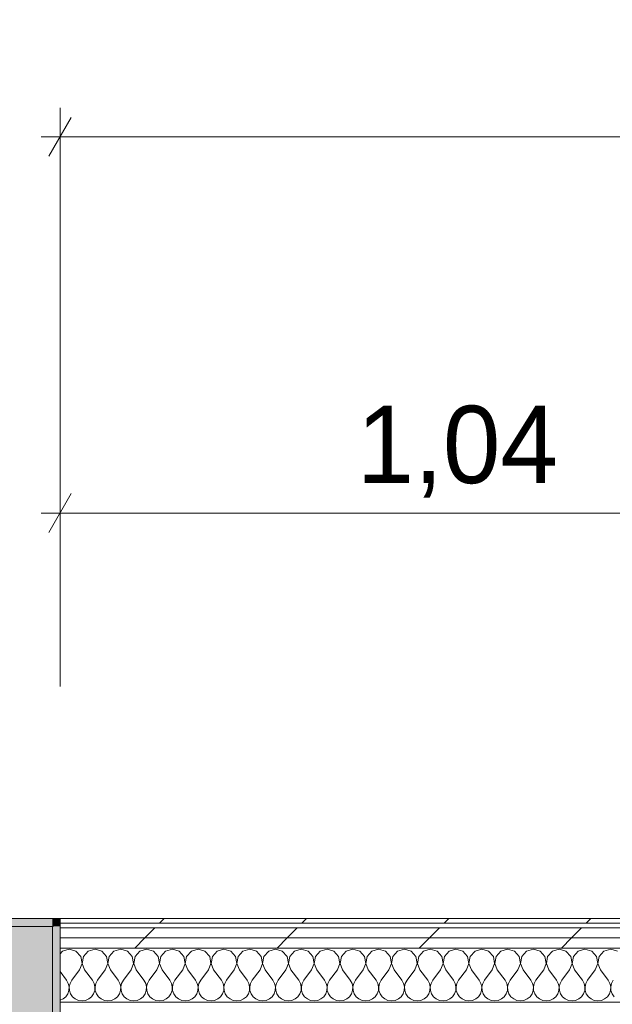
# Model space of a CAD drawing. Header units: millimetres. Extents: x -40968 to 11883, y -17757 to 4746.
# Tile 68 of 227: x -23081 to -22315, y 1999 to 3271. Entities that reach past the tile are written whole.
import ezdxf

# ---------------------------------------------------------------- set-up
doc = ezdxf.new("R2010")
doc.units = ezdxf.units.MM
doc.header["$MEASUREMENT"] = 0
doc.linetypes.add('Wipeout_Contour', pattern=[1000, 0, -1000])
for name, color, linetype in [('12_FAÇ_Façana', 7, 'Continuous'), ('Nuevo_06_COT_Generals', 7, 'Continuous'), ('Nuevo_08_E_Envans secs', 7, 'Continuous')]:
    doc.layers.add(name, color=color, linetype=linetype)
for name, color, linetype, lineweight, true_color in [('12_FAÇ_Façana_Pluma_Nº__102', 7, 'Continuous', 5, 0xcccccc), ('12_FAÇ_Façana_Pluma_Nº__176', 7, 'Continuous', 15, 0x93a0c6), ('Nuevo_08_E_Envans secs_Pluma_Nº__102', 7, 'Continuous', 5, 0xcccccc), ('Nuevo_08_E_Envans secs_Pluma_Nº__171', 171, 'Continuous', 13, 0xaaaaff), ('Nuevo_08_E_Envans secs_Pluma_Nº__177', 7, 'Continuous', 15, 0xf7e046)]:
    doc.layers.add(name, color=color, linetype=linetype, lineweight=lineweight, true_color=true_color)
for name, color, linetype, lineweight in [('12_FAÇ_Façana_Pluma_Nº__7', 7, 'Continuous', 5), ('Nuevo_06_COT_Generals_Pluma_Nº__1', 7, 'Continuous', 5), ('Nuevo_08_E_Envans secs_Pluma_Nº__1', 7, 'Continuous', 5)]:
    doc.layers.add(name, color=color, linetype=linetype, lineweight=lineweight)
doc.styles.add('Estilo_Generado_1', font='txt')
doc.dimstyles.new('Estilo_Generado__1', dxfattribs={"dimtxt": 100, "dimasz": 38, "dimexe": 0.18, "dimexo": 300, "dimgap": 0, "dimtad": 1, "dimtih": 1, "dimtoh": 1, "dimlfac": 0.001, "dimzin": 0, "dimdsep": 46, "dimtxsty": 'Estilo_Generado_1', "dimblk": 'ARROWHEAD_2', "dimblk1": 'ARROWHEAD_2', "dimblk2": 'ARROWHEAD_2', "dimcen": 0.09, "dimclrd": 7, "dimclre": 7, "dimclrt": 7, "dimadec": 0, "dimazin": 0, "dimtfac": 1, "dimtdec": 4, "dimtmove": 0, "dimatfit": 3, "dimfxl": 0, "dimtolj": 1, "dimtzin": 0, "dimarcsym": 0})
pattern_1 = [(45, (0, 0), (-183.8478, 183.8478), [195, -65]), (45, (7e-14, 183.85), (-183.8478, 183.8478), [195, -65])]

# ---------------------------------------------------------------- blocks, each defined once
blk = doc.blocks.new('Muro_60_1', base_point=(-23028.4, -1194))
at = {"layer": '12_FAÇ_Façana_Pluma_Nº__102', "linetype": 'Continuous', "lineweight": 0, "true_color": 0xe5e5e5}
blk.add_hatch(color=254, dxfattribs=at).paths.add_polyline_path([(-23108.4, 2009.6), (-23108.4, -1194), (-23038.4, -1194), (-23038.4, 2009.6)])
at = {"layer": '12_FAÇ_Façana_Pluma_Nº__176', "linetype": 'Continuous', "lineweight": 0, "true_color": 0x495063}
for points in [[(-23028.4, 2109.6), (-23038.4, 2109.6), (-23038.4, 2099.6), (-23036.6, 2099.6)], [(-23036.6, 2099.6), (-23028.4, 2099.6), (-23028.4, 2109.6)], [(-23038.4, 2097.3), (-23036.6, 2099.6), (-23038.4, 2099.6)], [(-23036.6, 2099.6), (-23038.4, 2097.3), (-23038.4, -1154), (-23028.4, -1154), (-23028.4, 2099.6)]]:
    blk.add_hatch(color=251, dxfattribs=at).paths.add_polyline_path(points)
at = {"layer": '12_FAÇ_Façana_Pluma_Nº__7', "color": 7, "linetype": 'Continuous', "lineweight": 5}
for p, q in [((-23038.4, 2099.6), (-23038.4, 2097.3)), ((-23038.4, 2009.6), (-23038.4, 2097.3)), ((-23038.4, -1154), (-23038.4, 2009.6))]:
    blk.add_line(p, q, dxfattribs=at)
at = {"layer": '12_FAÇ_Façana_Pluma_Nº__7', "color": 7, "linetype": 'Continuous', "lineweight": 5, "flags": 128}
for points in [[(-23028.4, 2109.6), (-23038.4, 2109.6)], [(-23028.4, -1154), (-23028.4, 2109.6)]]:
    blk.add_lwpolyline(points, dxfattribs=at)
blk = doc.blocks.new('Muro_72_1', base_point=(-23028.4, 1999.6))
at = {"layer": '12_FAÇ_Façana_Pluma_Nº__102', "linetype": 'Continuous', "lineweight": 0, "true_color": 0xe5e5e5}
for points in [[(-23108.4, 2011.8), (-23038.4, 2097.3), (-23038.4, 2099.6), (-23108.4, 2099.6)], [(-23038.4, 2009.6), (-23038.4, 2097.3), (-23108.4, 2011.8), (-23108.4, 2009.6)]]:
    blk.add_hatch(color=254, dxfattribs=at).paths.add_polyline_path(points)
at = {"layer": '12_FAÇ_Façana_Pluma_Nº__176', "linetype": 'Continuous', "lineweight": 0, "true_color": 0x495063}
blk.add_hatch(color=251, dxfattribs=at).paths.add_polyline_path([(-26378.7, 2109.6), (-26378.7, 2099.6), (-23038.4, 2099.6), (-23038.4, 2109.6)])
at = {"layer": '12_FAÇ_Façana_Pluma_Nº__7', "color": 7, "linetype": 'Continuous', "lineweight": 5}
for p, q in [((-23038.4, 2099.6), (-23108.4, 2099.6)), ((-23038.4, 2099.6), (-23038.4, 2097.3)), ((-23038.4, 2009.6), (-23038.4, 2097.3))]:
    blk.add_line(p, q, dxfattribs=at)
at = {"layer": '12_FAÇ_Façana_Pluma_Nº__7', "color": 7, "linetype": 'Continuous', "lineweight": 5, "flags": 128}
blk.add_lwpolyline([(-23038.4, 2109.6), (-26378.7, 2109.6)], dxfattribs=at)
blk = doc.blocks.new('*X384')
at = {"layer": 'Nuevo_08_E_Envans secs_Pluma_Nº__102', "color": 254, "linetype": 'Continuous', "lineweight": 5, "true_color": 0xcccccc}
for p, q in [((-23025.4, 2067.4), (-23028.4, 2064.1)), ((-23016.7, 2069.9), (-23025.4, 2067.4)), ((-23007.9, 2067.4), (-23016.7, 2069.9)), ((-23001.8, 2060.7), (-23007.9, 2067.4)), ((-22992.1, 2067.4), (-22998.2, 2060.7)), ((-22983.3, 2069.9), (-22992.1, 2067.4)), ((-22974.6, 2067.4), (-22983.3, 2069.9)), ((-22968.4, 2060.7), (-22974.6, 2067.4)), ((-22958.8, 2067.4), (-22964.9, 2060.7)), ((-22950, 2069.9), (-22958.8, 2067.4)), ((-22941.2, 2067.4), (-22950, 2069.9)), ((-22935.1, 2060.7), (-22941.2, 2067.4)), ((-22925.4, 2067.4), (-22931.6, 2060.7)), ((-22916.7, 2069.9), (-22925.4, 2067.4)), ((-22907.9, 2067.4), (-22916.7, 2069.9)), ((-22901.8, 2060.7), (-22907.9, 2067.4)), ((-22892.1, 2067.4), (-22898.2, 2060.7)), ((-22883.3, 2069.9), (-22892.1, 2067.4)), ((-22874.6, 2067.4), (-22883.3, 2069.9)), ((-22868.4, 2060.7), (-22874.6, 2067.4)), ((-22858.8, 2067.4), (-22864.9, 2060.7)), ((-22850, 2069.9), (-22858.8, 2067.4)), ((-22841.2, 2067.4), (-22850, 2069.9)), ((-22835.1, 2060.7), (-22841.2, 2067.4)), ((-22825.4, 2067.4), (-22831.6, 2060.7)), ((-22816.7, 2069.9), (-22825.4, 2067.4)), ((-22807.9, 2067.4), (-22816.7, 2069.9)), ((-22801.8, 2060.7), (-22807.9, 2067.4)), ((-22792.1, 2067.4), (-22798.2, 2060.7)), ((-22783.3, 2069.9), (-22792.1, 2067.4)), ((-22774.6, 2067.4), (-22783.3, 2069.9)), ((-22768.4, 2060.7), (-22774.6, 2067.4)), ((-22758.8, 2067.4), (-22764.9, 2060.7)), ((-22750, 2069.9), (-22758.8, 2067.4)), ((-22741.2, 2067.4), (-22750, 2069.9)), ((-22735.1, 2060.7), (-22741.2, 2067.4)), ((-22725.4, 2067.4), (-22731.6, 2060.7)), ((-22716.7, 2069.9), (-22725.4, 2067.4)), ((-22707.9, 2067.4), (-22716.7, 2069.9)), ((-22701.8, 2060.7), (-22707.9, 2067.4)), ((-22692.1, 2067.4), (-22698.2, 2060.7)), ((-22683.3, 2069.9), (-22692.1, 2067.4)), ((-22674.6, 2067.4), (-22683.3, 2069.9)), ((-22668.4, 2060.7), (-22674.6, 2067.4)), ((-22658.8, 2067.4), (-22664.9, 2060.7)), ((-22650, 2069.9), (-22658.8, 2067.4)), ((-22641.2, 2067.4), (-22650, 2069.9)), ((-22635.1, 2060.7), (-22641.2, 2067.4)), ((-22625.4, 2067.4), (-22631.6, 2060.7)), ((-22616.7, 2069.9), (-22625.4, 2067.4)), ((-22607.9, 2067.4), (-22616.7, 2069.9)), ((-22601.8, 2060.7), (-22607.9, 2067.4)), ((-22592.1, 2067.4), (-22598.2, 2060.7)), ((-22583.3, 2069.9), (-22592.1, 2067.4)), ((-22574.6, 2067.4), (-22583.3, 2069.9)), ((-22568.4, 2060.7), (-22574.6, 2067.4)), ((-22558.8, 2067.4), (-22564.9, 2060.7)), ((-22550, 2069.9), (-22558.8, 2067.4)), ((-22541.2, 2067.4), (-22550, 2069.9)), ((-22535.1, 2060.7), (-22541.2, 2067.4)), ((-22525.4, 2067.4), (-22531.6, 2060.7)), ((-22516.7, 2069.9), (-22525.4, 2067.4)), ((-22507.9, 2067.4), (-22516.7, 2069.9)), ((-22501.8, 2060.7), (-22507.9, 2067.4)), ((-22492.1, 2067.4), (-22498.2, 2060.7)), ((-22483.3, 2069.9), (-22492.1, 2067.4)), ((-22474.6, 2067.4), (-22483.3, 2069.9)), ((-22468.4, 2060.7), (-22474.6, 2067.4)), ((-22458.8, 2067.4), (-22464.9, 2060.7)), ((-22450, 2069.9), (-22458.8, 2067.4)), ((-22441.2, 2067.4), (-22450, 2069.9)), ((-22435.1, 2060.7), (-22441.2, 2067.4)), ((-22425.4, 2067.4), (-22431.6, 2060.7)), ((-22416.7, 2069.9), (-22425.4, 2067.4)), ((-22407.9, 2067.4), (-22416.7, 2069.9)), ((-22401.8, 2060.7), (-22407.9, 2067.4)), ((-22392.1, 2067.4), (-22398.2, 2060.7)), ((-22383.3, 2069.9), (-22392.1, 2067.4)), ((-22374.6, 2067.4), (-22383.3, 2069.9)), ((-22368.4, 2060.7), (-22374.6, 2067.4)), ((-22358.8, 2067.4), (-22364.9, 2060.7)), ((-22350, 2069.9), (-22358.8, 2067.4)), ((-22341.2, 2067.4), (-22350, 2069.9)), ((-22335.1, 2060.7), (-22341.2, 2067.4)), ((-22325.4, 2067.4), (-22331.6, 2060.7)), ((-22316.7, 2069.9), (-22325.4, 2067.4)), ((-22307.9, 2067.4), (-22316.7, 2069.9)), ((-23003.3, 2043.2), (-23000.1, 2051.7)), ((-23000.1, 2051.7), (-23001.8, 2060.7)), ((-22998.2, 2060.7), (-22999.9, 2051.7)), ((-22999.9, 2051.7), (-22996.7, 2043.2)), ((-22970, 2043.2), (-22966.7, 2051.7)), ((-22966.7, 2051.7), (-22968.4, 2060.7)), ((-22964.9, 2060.7), (-22966.6, 2051.7)), ((-22966.6, 2051.7), (-22963.3, 2043.2)), ((-22936.7, 2043.2), (-22933.4, 2051.7)), ((-22933.4, 2051.7), (-22935.1, 2060.7)), ((-22931.6, 2060.7), (-22933.3, 2051.7)), ((-22933.3, 2051.7), (-22930, 2043.2)), ((-22903.3, 2043.2), (-22900.1, 2051.7)), ((-22900.1, 2051.7), (-22901.8, 2060.7)), ((-22898.2, 2060.7), (-22899.9, 2051.7)), ((-22899.9, 2051.7), (-22896.7, 2043.2)), ((-22870, 2043.2), (-22866.7, 2051.7)), ((-22866.7, 2051.7), (-22868.4, 2060.7)), ((-22864.9, 2060.7), (-22866.6, 2051.7)), ((-22866.6, 2051.7), (-22863.3, 2043.2)), ((-22836.7, 2043.2), (-22833.4, 2051.7)), ((-22833.4, 2051.7), (-22835.1, 2060.7)), ((-22831.6, 2060.7), (-22833.3, 2051.7)), ((-22833.3, 2051.7), (-22830, 2043.2)), ((-22803.3, 2043.2), (-22800.1, 2051.7)), ((-22800.1, 2051.7), (-22801.8, 2060.7)), ((-22798.2, 2060.7), (-22799.9, 2051.7)), ((-22799.9, 2051.7), (-22796.7, 2043.2)), ((-22770, 2043.2), (-22766.7, 2051.7)), ((-22766.7, 2051.7), (-22768.4, 2060.7)), ((-22764.9, 2060.7), (-22766.6, 2051.7)), ((-22766.6, 2051.7), (-22763.3, 2043.2)), ((-22736.7, 2043.2), (-22733.4, 2051.7)), ((-22733.4, 2051.7), (-22735.1, 2060.7)), ((-22731.6, 2060.7), (-22733.3, 2051.7)), ((-22733.3, 2051.7), (-22730, 2043.2)), ((-22703.3, 2043.2), (-22700.1, 2051.7)), ((-22700.1, 2051.7), (-22701.8, 2060.7)), ((-22698.2, 2060.7), (-22699.9, 2051.7)), ((-22699.9, 2051.7), (-22696.7, 2043.2)), ((-22670, 2043.2), (-22666.7, 2051.7)), ((-22666.7, 2051.7), (-22668.4, 2060.7)), ((-22664.9, 2060.7), (-22666.6, 2051.7)), ((-22666.6, 2051.7), (-22663.3, 2043.2)), ((-22636.7, 2043.2), (-22633.4, 2051.7)), ((-22633.4, 2051.7), (-22635.1, 2060.7)), ((-22631.6, 2060.7), (-22633.3, 2051.7)), ((-22633.3, 2051.7), (-22630, 2043.2)), ((-22603.3, 2043.2), (-22600.1, 2051.7)), ((-22600.1, 2051.7), (-22601.8, 2060.7)), ((-22598.2, 2060.7), (-22599.9, 2051.7)), ((-22599.9, 2051.7), (-22596.7, 2043.2)), ((-22570, 2043.2), (-22566.7, 2051.7)), ((-22566.7, 2051.7), (-22568.4, 2060.7)), ((-22564.9, 2060.7), (-22566.6, 2051.7)), ((-22566.6, 2051.7), (-22563.3, 2043.2)), ((-22536.7, 2043.2), (-22533.4, 2051.7)), ((-22533.4, 2051.7), (-22535.1, 2060.7)), ((-22531.6, 2060.7), (-22533.3, 2051.7)), ((-22533.3, 2051.7), (-22530, 2043.2)), ((-22503.3, 2043.2), (-22500.1, 2051.7)), ((-22500.1, 2051.7), (-22501.8, 2060.7)), ((-22498.2, 2060.7), (-22499.9, 2051.7)), ((-22499.9, 2051.7), (-22496.7, 2043.2)), ((-22470, 2043.2), (-22466.7, 2051.7)), ((-22466.7, 2051.7), (-22468.4, 2060.7)), ((-22464.9, 2060.7), (-22466.6, 2051.7)), ((-22466.6, 2051.7), (-22463.3, 2043.2)), ((-22436.7, 2043.2), (-22433.4, 2051.7)), ((-22433.4, 2051.7), (-22435.1, 2060.7)), ((-22431.6, 2060.7), (-22433.3, 2051.7)), ((-22433.3, 2051.7), (-22430, 2043.2)), ((-22403.3, 2043.2), (-22400.1, 2051.7)), ((-22400.1, 2051.7), (-22401.8, 2060.7)), ((-22398.2, 2060.7), (-22399.9, 2051.7)), ((-22399.9, 2051.7), (-22396.7, 2043.2)), ((-22370, 2043.2), (-22366.7, 2051.7)), ((-22366.7, 2051.7), (-22368.4, 2060.7)), ((-22364.9, 2060.7), (-22366.6, 2051.7)), ((-22366.6, 2051.7), (-22363.3, 2043.2)), ((-22336.7, 2043.2), (-22333.4, 2051.7)), ((-22333.4, 2051.7), (-22335.1, 2060.7)), ((-22331.6, 2060.7), (-22333.3, 2051.7)), ((-22333.3, 2051.7), (-22330, 2043.2)), ((-23028.4, 2041.1), (-23020, 2029.9)), ((-23003.3, 2043.2), (-23013.3, 2029.9)), ((-22996.7, 2043.2), (-22986.7, 2029.9)), ((-22970, 2043.2), (-22980, 2029.9)), ((-22963.3, 2043.2), (-22953.3, 2029.9)), ((-22936.7, 2043.2), (-22946.7, 2029.9)), ((-22930, 2043.2), (-22920, 2029.9)), ((-22903.3, 2043.2), (-22913.3, 2029.9)), ((-22896.7, 2043.2), (-22886.7, 2029.9)), ((-22870, 2043.2), (-22880, 2029.9)), ((-22863.3, 2043.2), (-22853.3, 2029.9)), ((-22836.7, 2043.2), (-22846.7, 2029.9)), ((-22830, 2043.2), (-22820, 2029.9)), ((-22803.3, 2043.2), (-22813.3, 2029.9)), ((-22796.7, 2043.2), (-22786.7, 2029.9)), ((-22770, 2043.2), (-22780, 2029.9)), ((-22763.3, 2043.2), (-22753.3, 2029.9)), ((-22736.7, 2043.2), (-22746.7, 2029.9)), ((-22730, 2043.2), (-22720, 2029.9)), ((-22703.3, 2043.2), (-22713.3, 2029.9)), ((-22696.7, 2043.2), (-22686.7, 2029.9)), ((-22670, 2043.2), (-22680, 2029.9)), ((-22663.3, 2043.2), (-22653.3, 2029.9)), ((-22636.7, 2043.2), (-22646.7, 2029.9)), ((-22630, 2043.2), (-22620, 2029.9)), ((-22603.3, 2043.2), (-22613.3, 2029.9)), ((-22596.7, 2043.2), (-22586.7, 2029.9)), ((-22570, 2043.2), (-22580, 2029.9)), ((-22563.3, 2043.2), (-22553.3, 2029.9)), ((-22536.7, 2043.2), (-22546.7, 2029.9)), ((-22530, 2043.2), (-22520, 2029.9)), ((-22503.3, 2043.2), (-22513.3, 2029.9)), ((-22496.7, 2043.2), (-22486.7, 2029.9)), ((-22470, 2043.2), (-22480, 2029.9)), ((-22463.3, 2043.2), (-22453.3, 2029.9)), ((-22436.7, 2043.2), (-22446.7, 2029.9)), ((-22430, 2043.2), (-22420, 2029.9)), ((-22403.3, 2043.2), (-22413.3, 2029.9)), ((-22396.7, 2043.2), (-22386.7, 2029.9)), ((-22370, 2043.2), (-22380, 2029.9)), ((-22363.3, 2043.2), (-22353.3, 2029.9)), ((-22336.7, 2043.2), (-22346.7, 2029.9)), ((-22330, 2043.2), (-22320, 2029.9)), ((-23017.8, 2025.9), (-23020, 2029.9)), ((-23016.7, 2021.4), (-23017.8, 2025.9)), ((-23015.6, 2025.9), (-23016.6, 2021.4)), ((-23013.3, 2029.9), (-23015.6, 2025.9)), ((-22984.4, 2025.9), (-22986.7, 2029.9)), ((-22983.4, 2021.4), (-22984.4, 2025.9)), ((-22982.2, 2025.9), (-22983.3, 2021.4)), ((-22980, 2029.9), (-22982.2, 2025.9)), ((-22951.1, 2025.9), (-22953.3, 2029.9)), ((-22950.1, 2021.4), (-22951.1, 2025.9)), ((-22948.9, 2025.9), (-22949.9, 2021.4)), ((-22946.7, 2029.9), (-22948.9, 2025.9)), ((-22917.8, 2025.9), (-22920, 2029.9)), ((-22916.7, 2021.4), (-22917.8, 2025.9)), ((-22915.6, 2025.9), (-22916.6, 2021.4)), ((-22913.3, 2029.9), (-22915.6, 2025.9)), ((-22884.4, 2025.9), (-22886.7, 2029.9)), ((-22883.4, 2021.4), (-22884.4, 2025.9)), ((-22882.2, 2025.9), (-22883.3, 2021.4)), ((-22880, 2029.9), (-22882.2, 2025.9)), ((-22851.1, 2025.9), (-22853.3, 2029.9)), ((-22850.1, 2021.4), (-22851.1, 2025.9)), ((-22848.9, 2025.9), (-22849.9, 2021.4)), ((-22846.7, 2029.9), (-22848.9, 2025.9)), ((-22817.8, 2025.9), (-22820, 2029.9)), ((-22816.7, 2021.4), (-22817.8, 2025.9)), ((-22815.6, 2025.9), (-22816.6, 2021.4)), ((-22813.3, 2029.9), (-22815.6, 2025.9)), ((-22784.4, 2025.9), (-22786.7, 2029.9)), ((-22783.4, 2021.4), (-22784.4, 2025.9)), ((-22782.2, 2025.9), (-22783.3, 2021.4)), ((-22780, 2029.9), (-22782.2, 2025.9)), ((-22751.1, 2025.9), (-22753.3, 2029.9)), ((-22750.1, 2021.4), (-22751.1, 2025.9)), ((-22748.9, 2025.9), (-22749.9, 2021.4)), ((-22746.7, 2029.9), (-22748.9, 2025.9)), ((-22717.8, 2025.9), (-22720, 2029.9)), ((-22716.7, 2021.4), (-22717.8, 2025.9)), ((-22715.6, 2025.9), (-22716.6, 2021.4)), ((-22713.3, 2029.9), (-22715.6, 2025.9)), ((-22684.4, 2025.9), (-22686.7, 2029.9)), ((-22683.4, 2021.4), (-22684.4, 2025.9)), ((-22682.2, 2025.9), (-22683.3, 2021.4)), ((-22680, 2029.9), (-22682.2, 2025.9)), ((-22651.1, 2025.9), (-22653.3, 2029.9)), ((-22650.1, 2021.4), (-22651.1, 2025.9)), ((-22648.9, 2025.9), (-22649.9, 2021.4)), ((-22646.7, 2029.9), (-22648.9, 2025.9)), ((-22617.8, 2025.9), (-22620, 2029.9)), ((-22616.7, 2021.4), (-22617.8, 2025.9)), ((-22615.6, 2025.9), (-22616.6, 2021.4)), ((-22613.3, 2029.9), (-22615.6, 2025.9)), ((-22584.4, 2025.9), (-22586.7, 2029.9)), ((-22583.4, 2021.4), (-22584.4, 2025.9)), ((-22582.2, 2025.9), (-22583.3, 2021.4)), ((-22580, 2029.9), (-22582.2, 2025.9)), ((-22551.1, 2025.9), (-22553.3, 2029.9)), ((-22550.1, 2021.4), (-22551.1, 2025.9)), ((-22548.9, 2025.9), (-22549.9, 2021.4)), ((-22546.7, 2029.9), (-22548.9, 2025.9)), ((-22517.8, 2025.9), (-22520, 2029.9)), ((-22516.7, 2021.4), (-22517.8, 2025.9)), ((-22515.6, 2025.9), (-22516.6, 2021.4)), ((-22513.3, 2029.9), (-22515.6, 2025.9)), ((-22484.4, 2025.9), (-22486.7, 2029.9)), ((-22483.4, 2021.4), (-22484.4, 2025.9)), ((-22482.2, 2025.9), (-22483.3, 2021.4)), ((-22480, 2029.9), (-22482.2, 2025.9)), ((-22451.1, 2025.9), (-22453.3, 2029.9)), ((-22450.1, 2021.4), (-22451.1, 2025.9)), ((-22448.9, 2025.9), (-22449.9, 2021.4)), ((-22446.7, 2029.9), (-22448.9, 2025.9)), ((-22417.8, 2025.9), (-22420, 2029.9)), ((-22416.7, 2021.4), (-22417.8, 2025.9)), ((-22415.6, 2025.9), (-22416.6, 2021.4)), ((-22413.3, 2029.9), (-22415.6, 2025.9)), ((-22384.4, 2025.9), (-22386.7, 2029.9)), ((-22383.4, 2021.4), (-22384.4, 2025.9)), ((-22382.2, 2025.9), (-22383.3, 2021.4)), ((-22380, 2029.9), (-22382.2, 2025.9)), ((-22351.1, 2025.9), (-22353.3, 2029.9)), ((-22350.1, 2021.4), (-22351.1, 2025.9)), ((-22348.9, 2025.9), (-22349.9, 2021.4)), ((-22346.7, 2029.9), (-22348.9, 2025.9)), ((-22317.8, 2025.9), (-22320, 2029.9)), ((-22316.7, 2021.4), (-22317.8, 2025.9)), ((-22315.6, 2025.9), (-22316.6, 2021.4)), ((-22313.3, 2029.9), (-22315.6, 2025.9)), ((-23021, 2008.6), (-23018.4, 2012.4)), ((-23018.4, 2012.4), (-23017, 2016.8)), ((-23017, 2016.8), (-23016.7, 2021.4)), ((-23016.6, 2021.4), (-23016.4, 2016.8)), ((-23016.4, 2016.8), (-23014.9, 2012.4)), ((-23014.9, 2012.4), (-23012.3, 2008.6)), ((-22987.7, 2008.6), (-22985.1, 2012.4)), ((-22985.1, 2012.4), (-22983.6, 2016.8)), ((-22983.6, 2016.8), (-22983.4, 2021.4)), ((-22983.3, 2021.4), (-22983, 2016.8)), ((-22983, 2016.8), (-22981.6, 2012.4)), ((-22981.6, 2012.4), (-22979, 2008.6)), ((-22954.4, 2008.6), (-22951.8, 2012.4)), ((-22951.8, 2012.4), (-22950.3, 2016.8)), ((-22950.3, 2016.8), (-22950.1, 2021.4)), ((-22949.9, 2021.4), (-22949.7, 2016.8)), ((-22949.7, 2016.8), (-22948.2, 2012.4)), ((-22948.2, 2012.4), (-22945.6, 2008.6)), ((-22921, 2008.6), (-22918.4, 2012.4)), ((-22918.4, 2012.4), (-22917, 2016.8)), ((-22917, 2016.8), (-22916.7, 2021.4)), ((-22916.6, 2021.4), (-22916.4, 2016.8)), ((-22916.4, 2016.8), (-22914.9, 2012.4)), ((-22914.9, 2012.4), (-22912.3, 2008.6)), ((-22887.7, 2008.6), (-22885.1, 2012.4)), ((-22885.1, 2012.4), (-22883.6, 2016.8)), ((-22883.6, 2016.8), (-22883.4, 2021.4)), ((-22883.3, 2021.4), (-22883, 2016.8)), ((-22883, 2016.8), (-22881.6, 2012.4)), ((-22881.6, 2012.4), (-22879, 2008.6)), ((-22854.4, 2008.6), (-22851.8, 2012.4)), ((-22851.8, 2012.4), (-22850.3, 2016.8)), ((-22850.3, 2016.8), (-22850.1, 2021.4)), ((-22849.9, 2021.4), (-22849.7, 2016.8)), ((-22849.7, 2016.8), (-22848.2, 2012.4)), ((-22848.2, 2012.4), (-22845.6, 2008.6)), ((-22821, 2008.6), (-22818.4, 2012.4)), ((-22818.4, 2012.4), (-22817, 2016.8)), ((-22817, 2016.8), (-22816.7, 2021.4)), ((-22816.6, 2021.4), (-22816.4, 2016.8)), ((-22816.4, 2016.8), (-22814.9, 2012.4)), ((-22814.9, 2012.4), (-22812.3, 2008.6)), ((-22787.7, 2008.6), (-22785.1, 2012.4)), ((-22785.1, 2012.4), (-22783.6, 2016.8)), ((-22783.6, 2016.8), (-22783.4, 2021.4)), ((-22783.3, 2021.4), (-22783, 2016.8)), ((-22783, 2016.8), (-22781.6, 2012.4)), ((-22781.6, 2012.4), (-22779, 2008.6)), ((-22754.4, 2008.6), (-22751.8, 2012.4)), ((-22751.8, 2012.4), (-22750.3, 2016.8)), ((-22750.3, 2016.8), (-22750.1, 2021.4)), ((-22749.9, 2021.4), (-22749.7, 2016.8)), ((-22749.7, 2016.8), (-22748.2, 2012.4)), ((-22748.2, 2012.4), (-22745.6, 2008.6)), ((-22721, 2008.6), (-22718.4, 2012.4)), ((-22718.4, 2012.4), (-22717, 2016.8)), ((-22717, 2016.8), (-22716.7, 2021.4)), ((-22716.6, 2021.4), (-22716.4, 2016.8)), ((-22716.4, 2016.8), (-22714.9, 2012.4)), ((-22714.9, 2012.4), (-22712.3, 2008.6)), ((-22687.7, 2008.6), (-22685.1, 2012.4)), ((-22685.1, 2012.4), (-22683.6, 2016.8)), ((-22683.6, 2016.8), (-22683.4, 2021.4)), ((-22683.3, 2021.4), (-22683, 2016.8)), ((-22683, 2016.8), (-22681.6, 2012.4)), ((-22681.6, 2012.4), (-22679, 2008.6)), ((-22654.4, 2008.6), (-22651.8, 2012.4)), ((-22651.8, 2012.4), (-22650.3, 2016.8)), ((-22650.3, 2016.8), (-22650.1, 2021.4)), ((-22649.9, 2021.4), (-22649.7, 2016.8)), ((-22649.7, 2016.8), (-22648.2, 2012.4)), ((-22648.2, 2012.4), (-22645.6, 2008.6)), ((-22621, 2008.6), (-22618.4, 2012.4)), ((-22618.4, 2012.4), (-22617, 2016.8)), ((-22617, 2016.8), (-22616.7, 2021.4)), ((-22616.6, 2021.4), (-22616.4, 2016.8)), ((-22616.4, 2016.8), (-22614.9, 2012.4)), ((-22614.9, 2012.4), (-22612.3, 2008.6)), ((-22587.7, 2008.6), (-22585.1, 2012.4)), ((-22585.1, 2012.4), (-22583.6, 2016.8)), ((-22583.6, 2016.8), (-22583.4, 2021.4)), ((-22583.3, 2021.4), (-22583, 2016.8)), ((-22583, 2016.8), (-22581.6, 2012.4)), ((-22581.6, 2012.4), (-22579, 2008.6)), ((-22554.4, 2008.6), (-22551.8, 2012.4)), ((-22551.8, 2012.4), (-22550.3, 2016.8)), ((-22550.3, 2016.8), (-22550.1, 2021.4)), ((-22549.9, 2021.4), (-22549.7, 2016.8)), ((-22549.7, 2016.8), (-22548.2, 2012.4)), ((-22548.2, 2012.4), (-22545.6, 2008.6)), ((-22521, 2008.6), (-22518.4, 2012.4)), ((-22518.4, 2012.4), (-22517, 2016.8)), ((-22517, 2016.8), (-22516.7, 2021.4)), ((-22516.6, 2021.4), (-22516.4, 2016.8)), ((-22516.4, 2016.8), (-22514.9, 2012.4)), ((-22514.9, 2012.4), (-22512.3, 2008.6)), ((-22487.7, 2008.6), (-22485.1, 2012.4)), ((-22485.1, 2012.4), (-22483.6, 2016.8)), ((-22483.6, 2016.8), (-22483.4, 2021.4)), ((-22483.3, 2021.4), (-22483, 2016.8)), ((-22483, 2016.8), (-22481.6, 2012.4)), ((-22481.6, 2012.4), (-22479, 2008.6)), ((-22454.4, 2008.6), (-22451.8, 2012.4)), ((-22451.8, 2012.4), (-22450.3, 2016.8)), ((-22450.3, 2016.8), (-22450.1, 2021.4)), ((-22449.9, 2021.4), (-22449.7, 2016.8)), ((-22449.7, 2016.8), (-22448.2, 2012.4)), ((-22448.2, 2012.4), (-22445.6, 2008.6)), ((-22421, 2008.6), (-22418.4, 2012.4)), ((-22418.4, 2012.4), (-22417, 2016.8)), ((-22417, 2016.8), (-22416.7, 2021.4)), ((-22416.6, 2021.4), (-22416.4, 2016.8)), ((-22416.4, 2016.8), (-22414.9, 2012.4)), ((-22414.9, 2012.4), (-22412.3, 2008.6)), ((-22387.7, 2008.6), (-22385.1, 2012.4)), ((-22385.1, 2012.4), (-22383.6, 2016.8)), ((-22383.6, 2016.8), (-22383.4, 2021.4)), ((-22383.3, 2021.4), (-22383, 2016.8)), ((-22383, 2016.8), (-22381.6, 2012.4)), ((-22381.6, 2012.4), (-22379, 2008.6)), ((-22354.4, 2008.6), (-22351.8, 2012.4)), ((-22351.8, 2012.4), (-22350.3, 2016.8)), ((-22350.3, 2016.8), (-22350.1, 2021.4)), ((-22349.9, 2021.4), (-22349.7, 2016.8)), ((-22349.7, 2016.8), (-22348.2, 2012.4)), ((-22348.2, 2012.4), (-22345.6, 2008.6)), ((-22321, 2008.6), (-22318.4, 2012.4)), ((-22318.4, 2012.4), (-22317, 2016.8)), ((-22317, 2016.8), (-22316.7, 2021.4)), ((-22316.6, 2021.4), (-22316.4, 2016.8)), ((-22316.4, 2016.8), (-22314.9, 2012.4)), ((-22314.9, 2012.4), (-22312.3, 2008.6)), ((-23028.4, 2004), (-23024.6, 2005.7)), ((-23024.6, 2005.7), (-23021, 2008.6)), ((-23012.3, 2008.6), (-23008.8, 2005.7)), ((-23008.8, 2005.7), (-23004.6, 2003.9)), ((-23004.6, 2003.9), (-23000, 2003.2)), ((-23000, 2003.2), (-22995.4, 2003.9)), ((-22995.4, 2003.9), (-22991.2, 2005.7)), ((-22991.2, 2005.7), (-22987.7, 2008.6)), ((-22979, 2008.6), (-22975.4, 2005.7)), ((-22975.4, 2005.7), (-22971.2, 2003.9)), ((-22971.2, 2003.9), (-22966.7, 2003.2)), ((-22966.7, 2003.2), (-22962.1, 2003.9)), ((-22962.1, 2003.9), (-22957.9, 2005.7)), ((-22957.9, 2005.7), (-22954.4, 2008.6)), ((-22945.6, 2008.6), (-22942.1, 2005.7)), ((-22942.1, 2005.7), (-22937.9, 2003.9)), ((-22937.9, 2003.9), (-22933.3, 2003.2)), ((-22933.3, 2003.2), (-22928.8, 2003.9)), ((-22928.8, 2003.9), (-22924.6, 2005.7)), ((-22924.6, 2005.7), (-22921, 2008.6)), ((-22912.3, 2008.6), (-22908.8, 2005.7)), ((-22908.8, 2005.7), (-22904.6, 2003.9)), ((-22904.6, 2003.9), (-22900, 2003.2)), ((-22900, 2003.2), (-22895.4, 2003.9)), ((-22895.4, 2003.9), (-22891.2, 2005.7)), ((-22891.2, 2005.7), (-22887.7, 2008.6)), ((-22879, 2008.6), (-22875.4, 2005.7)), ((-22875.4, 2005.7), (-22871.2, 2003.9)), ((-22871.2, 2003.9), (-22866.7, 2003.2)), ((-22866.7, 2003.2), (-22862.1, 2003.9)), ((-22862.1, 2003.9), (-22857.9, 2005.7)), ((-22857.9, 2005.7), (-22854.4, 2008.6)), ((-22845.6, 2008.6), (-22842.1, 2005.7)), ((-22842.1, 2005.7), (-22837.9, 2003.9)), ((-22837.9, 2003.9), (-22833.3, 2003.2)), ((-22833.3, 2003.2), (-22828.8, 2003.9)), ((-22828.8, 2003.9), (-22824.6, 2005.7)), ((-22824.6, 2005.7), (-22821, 2008.6)), ((-22812.3, 2008.6), (-22808.8, 2005.7)), ((-22808.8, 2005.7), (-22804.6, 2003.9)), ((-22804.6, 2003.9), (-22800, 2003.2)), ((-22800, 2003.2), (-22795.4, 2003.9)), ((-22795.4, 2003.9), (-22791.2, 2005.7)), ((-22791.2, 2005.7), (-22787.7, 2008.6)), ((-22779, 2008.6), (-22775.4, 2005.7)), ((-22775.4, 2005.7), (-22771.2, 2003.9)), ((-22771.2, 2003.9), (-22766.7, 2003.2)), ((-22766.7, 2003.2), (-22762.1, 2003.9)), ((-22762.1, 2003.9), (-22757.9, 2005.7)), ((-22757.9, 2005.7), (-22754.4, 2008.6)), ((-22745.6, 2008.6), (-22742.1, 2005.7)), ((-22742.1, 2005.7), (-22737.9, 2003.9)), ((-22737.9, 2003.9), (-22733.3, 2003.2)), ((-22733.3, 2003.2), (-22728.8, 2003.9)), ((-22728.8, 2003.9), (-22724.6, 2005.7)), ((-22724.6, 2005.7), (-22721, 2008.6)), ((-22712.3, 2008.6), (-22708.8, 2005.7)), ((-22708.8, 2005.7), (-22704.6, 2003.9)), ((-22704.6, 2003.9), (-22700, 2003.2)), ((-22700, 2003.2), (-22695.4, 2003.9)), ((-22695.4, 2003.9), (-22691.2, 2005.7)), ((-22691.2, 2005.7), (-22687.7, 2008.6)), ((-22679, 2008.6), (-22675.4, 2005.7)), ((-22675.4, 2005.7), (-22671.2, 2003.9)), ((-22671.2, 2003.9), (-22666.7, 2003.2)), ((-22666.7, 2003.2), (-22662.1, 2003.9)), ((-22662.1, 2003.9), (-22657.9, 2005.7)), ((-22657.9, 2005.7), (-22654.4, 2008.6)), ((-22645.6, 2008.6), (-22642.1, 2005.7)), ((-22642.1, 2005.7), (-22637.9, 2003.9)), ((-22637.9, 2003.9), (-22633.3, 2003.2)), ((-22633.3, 2003.2), (-22628.8, 2003.9)), ((-22628.8, 2003.9), (-22624.6, 2005.7)), ((-22624.6, 2005.7), (-22621, 2008.6)), ((-22612.3, 2008.6), (-22608.8, 2005.7)), ((-22608.8, 2005.7), (-22604.6, 2003.9)), ((-22604.6, 2003.9), (-22600, 2003.2)), ((-22600, 2003.2), (-22595.4, 2003.9)), ((-22595.4, 2003.9), (-22591.2, 2005.7)), ((-22591.2, 2005.7), (-22587.7, 2008.6)), ((-22579, 2008.6), (-22575.4, 2005.7)), ((-22575.4, 2005.7), (-22571.2, 2003.9)), ((-22571.2, 2003.9), (-22566.7, 2003.2)), ((-22566.7, 2003.2), (-22562.1, 2003.9)), ((-22562.1, 2003.9), (-22557.9, 2005.7)), ((-22557.9, 2005.7), (-22554.4, 2008.6)), ((-22545.6, 2008.6), (-22542.1, 2005.7)), ((-22542.1, 2005.7), (-22537.9, 2003.9)), ((-22537.9, 2003.9), (-22533.3, 2003.2)), ((-22533.3, 2003.2), (-22528.8, 2003.9)), ((-22528.8, 2003.9), (-22524.6, 2005.7)), ((-22524.6, 2005.7), (-22521, 2008.6)), ((-22512.3, 2008.6), (-22508.8, 2005.7)), ((-22508.8, 2005.7), (-22504.6, 2003.9)), ((-22504.6, 2003.9), (-22500, 2003.2)), ((-22500, 2003.2), (-22495.4, 2003.9)), ((-22495.4, 2003.9), (-22491.2, 2005.7)), ((-22491.2, 2005.7), (-22487.7, 2008.6)), ((-22479, 2008.6), (-22475.4, 2005.7)), ((-22475.4, 2005.7), (-22471.2, 2003.9)), ((-22471.2, 2003.9), (-22466.7, 2003.2)), ((-22466.7, 2003.2), (-22462.1, 2003.9)), ((-22462.1, 2003.9), (-22457.9, 2005.7)), ((-22457.9, 2005.7), (-22454.4, 2008.6)), ((-22445.6, 2008.6), (-22442.1, 2005.7)), ((-22442.1, 2005.7), (-22437.9, 2003.9)), ((-22437.9, 2003.9), (-22433.3, 2003.2)), ((-22433.3, 2003.2), (-22428.8, 2003.9)), ((-22428.8, 2003.9), (-22424.6, 2005.7)), ((-22424.6, 2005.7), (-22421, 2008.6)), ((-22412.3, 2008.6), (-22408.8, 2005.7)), ((-22408.8, 2005.7), (-22404.6, 2003.9)), ((-22404.6, 2003.9), (-22400, 2003.2)), ((-22400, 2003.2), (-22395.4, 2003.9)), ((-22395.4, 2003.9), (-22391.2, 2005.7)), ((-22391.2, 2005.7), (-22387.7, 2008.6)), ((-22379, 2008.6), (-22375.4, 2005.7)), ((-22375.4, 2005.7), (-22371.2, 2003.9)), ((-22371.2, 2003.9), (-22366.7, 2003.2)), ((-22366.7, 2003.2), (-22362.1, 2003.9)), ((-22362.1, 2003.9), (-22357.9, 2005.7)), ((-22357.9, 2005.7), (-22354.4, 2008.6)), ((-22345.6, 2008.6), (-22342.1, 2005.7)), ((-22342.1, 2005.7), (-22337.9, 2003.9)), ((-22337.9, 2003.9), (-22333.3, 2003.2)), ((-22333.3, 2003.2), (-22328.8, 2003.9)), ((-22328.8, 2003.9), (-22324.6, 2005.7)), ((-22324.6, 2005.7), (-22321, 2008.6))]:
    blk.add_line(p, q, dxfattribs=at)
blk = doc.blocks.new('Muro_129_1', base_point=(-21987.1, 2109.6))
at = {"color": 254, "linetype": 'Wipeout_Contour', "lineweight": 0, "ltscale": 90424.633632}
blk.add_wipeout([(-21987.1, 2109.6), (-23028.4, 2109.6), (-23028.4, 2103.6), (-21987.1, 2103.6)], dxfattribs=at).dxf.layer = 'Nuevo_08_E_Envans secs'
at = {"layer": 'Nuevo_08_E_Envans secs_Pluma_Nº__171', "linetype": 'Continuous', "lineweight": 13, "true_color": 0xaaaaff}
h = blk.add_hatch(dxfattribs=at)
h.set_pattern_fill('Panellat_HPL_0001', color=161, style=0, pattern_type=2)
h.set_pattern_definition(pattern_1)
h.paths.add_polyline_path([(-21987.1, 2109.6), (-23028.4, 2109.6), (-23028.4, 2103.6), (-21987.1, 2103.6)])
at = {"layer": 'Nuevo_08_E_Envans secs_Pluma_Nº__1', "color": 7, "linetype": 'Continuous', "lineweight": 5, "flags": 128}
blk.add_lwpolyline([(-21987.1, 2109.6), (-23028.4, 2109.6)], dxfattribs=at)
at = {"color": 254, "linetype": 'Wipeout_Contour', "lineweight": 0, "ltscale": 90418.877121}
blk.add_wipeout([(-21987.1, 2097.6), (-23028.4, 2097.6), (-23028.4, 2084.6), (-21987.1, 2084.6)], dxfattribs=at).dxf.layer = 'Nuevo_08_E_Envans secs'
at = {"layer": 'Nuevo_08_E_Envans secs_Pluma_Nº__177', "linetype": 'Continuous', "lineweight": 15, "true_color": 0xf7e046}
h = blk.add_hatch(dxfattribs=at)
h.set_pattern_fill('Panellat_HPL_0001', color=53, style=0, pattern_type=2)
h.set_pattern_definition(pattern_1)
h.paths.add_polyline_path([(-21987.1, 2097.6), (-23028.4, 2097.6), (-23028.4, 2084.6), (-21987.1, 2084.6)])
at = {"layer": 'Nuevo_08_E_Envans secs_Pluma_Nº__1', "color": 7, "linetype": 'Continuous', "lineweight": 5}
for p, q in [((-21987.1, 2103.6), (-23028.4, 2103.6)), ((-21987.1, 2097.6), (-23028.4, 2097.6))]:
    blk.add_line(p, q, dxfattribs=at)
at = {"layer": 'Nuevo_08_E_Envans secs_Pluma_Nº__1', "color": 7, "linetype": 'Continuous', "lineweight": 5, "flags": 128}
for points in [[(-23028.4, 2109.6), (-23028.4, 2103.6)], [(-23028.4, 2103.6), (-23028.4, 2097.6)]]:
    blk.add_lwpolyline(points, dxfattribs=at)
at = {"color": 254, "linetype": 'Wipeout_Contour', "lineweight": 0, "ltscale": 90414.079124}
blk.add_wipeout([(-21987.1, 2084.6), (-23028.4, 2084.6), (-23028.4, 2071.6), (-21987.1, 2071.6)], dxfattribs=at).dxf.layer = 'Nuevo_08_E_Envans secs'
at = {"layer": 'Nuevo_08_E_Envans secs_Pluma_Nº__177', "linetype": 'Continuous', "lineweight": 15, "true_color": 0xf7e046}
h = blk.add_hatch(dxfattribs=at)
h.set_pattern_fill('Panellat_HPL_0001', color=53, style=0, pattern_type=2)
h.set_pattern_definition(pattern_1)
h.paths.add_polyline_path([(-21987.1, 2084.6), (-23028.4, 2084.6), (-23028.4, 2071.6), (-21987.1, 2071.6)])
at = {"layer": 'Nuevo_08_E_Envans secs_Pluma_Nº__1', "color": 7, "linetype": 'Continuous', "lineweight": 5}
for p, q in [((-21987.1, 2084.6), (-23028.4, 2084.6)), ((-21987.1, 2071.6), (-23028.4, 2071.6))]:
    blk.add_line(p, q, dxfattribs=at)
at = {"layer": 'Nuevo_08_E_Envans secs_Pluma_Nº__1', "color": 7, "linetype": 'Continuous', "lineweight": 5, "flags": 128}
for points in [[(-23028.4, 2097.6), (-23028.4, 2084.6)], [(-23028.4, 2084.6), (-23028.4, 2071.6)]]:
    blk.add_lwpolyline(points, dxfattribs=at)
at = {"layer": 'Nuevo_08_E_Envans secs', "color": 7, "lineweight": 20}
blk.add_blockref('*X384', (0, 0), dxfattribs=at)
at = {"color": 254, "linetype": 'Wipeout_Contour', "lineweight": 0, "ltscale": 90384.145374}
blk.add_wipeout([(-21987.1, 2001.6), (-23028.4, 2001.6), (-23028.4, 1988.6), (-21987.1, 1988.6)], dxfattribs=at).dxf.layer = 'Nuevo_08_E_Envans secs'
at = {"layer": 'Nuevo_08_E_Envans secs_Pluma_Nº__177', "linetype": 'Continuous', "lineweight": 15, "true_color": 0xf7e046}
h = blk.add_hatch(dxfattribs=at)
h.set_pattern_fill('Panellat_HPL_0001', color=53, style=0, pattern_type=2)
h.set_pattern_definition(pattern_1)
h.paths.add_polyline_path([(-21987.1, 2001.6), (-23028.4, 2001.6), (-23028.4, 1988.6), (-21987.1, 1988.6)])
at = {"layer": 'Nuevo_08_E_Envans secs_Pluma_Nº__1', "color": 7, "linetype": 'Continuous', "lineweight": 5}
blk.add_line((-21987.1, 2001.6), (-23028.4, 2001.6), dxfattribs=at)
at = {"layer": 'Nuevo_08_E_Envans secs_Pluma_Nº__1', "color": 7, "linetype": 'Continuous', "lineweight": 5, "flags": 128}
for points in [[(-23028.4, 2071.6), (-23028.4, 2001.6)], [(-23028.4, 2001.6), (-23028.4, 1988.6)]]:
    blk.add_lwpolyline(points, dxfattribs=at)
blk = doc.blocks.new('*D574')
at = {"layer": 'Nuevo_06_COT_Generals_Pluma_Nº__1', "color": 7, "linetype": 'Continuous', "lineweight": 5}
for p, q in [((-23028.4, 2409.6), (-23028.4, 3157.7)), ((-1556.1, 2409.6), (-1556.1, 3157.7)), ((-23014, 3145.2), (-23042.9, 3095.2)), ((-1541.7, 3145.2), (-1570.5, 3095.2)), ((-23052.9, 3120.2), (-23028.4, 3120.2)), ((-23028.4, 3120.2), (-1556.1, 3120.2))]:
    blk.add_line(p, q, dxfattribs=at)
at = {"layer": 'Nuevo_06_COT_Generals_Pluma_Nº__1', "color": 7, "lineweight": 5, "insert": (-12468.9, 3140.2), "char_height": 100, "attachment_point": 7, "style": 'Estilo_Generado_1'}
blk.add_mtext('\\A1;{\\pql;\\fGotham Book|b0|i0|c0|p0;\\W1.000000;21,47}', dxfattribs=at)
blk = doc.blocks.new('ARROWHEAD_2')
at = {"color": 0, "linetype": 'Continuous', "lineweight": 0}
for p, q in [((-0.378, -0.655), (0.378, 0.655)), ((0, 0), (-1, 0))]:
    blk.add_line(p, q, dxfattribs=at)
blk = doc.blocks.new('*D578')
at = {"layer": 'Nuevo_06_COT_Generals_Pluma_Nº__1', "color": 7, "linetype": 'Continuous', "lineweight": 5}
for p, q in [((-23028.4, 2409.6), (-23028.4, 2671.3)), ((-21987.1, 2409.6), (-21987.1, 2671.3)), ((-23014, 2658.8), (-23042.9, 2608.8)), ((-21972.6, 2658.8), (-22001.5, 2608.8)), ((-23052.9, 2633.8), (-23028.4, 2633.8)), ((-23028.4, 2633.8), (-21987.1, 2633.8))]:
    blk.add_line(p, q, dxfattribs=at)
at = {"layer": 'Nuevo_06_COT_Generals_Pluma_Nº__1', "color": 7, "lineweight": 5, "insert": (-22645.1, 2653.8), "char_height": 100, "attachment_point": 7, "style": 'Estilo_Generado_1'}
blk.add_mtext('\\A1;{\\pql;\\fGotham Book|b0|i0|c0|p0;\\W1.000000;1,04}', dxfattribs=at)

msp = doc.modelspace()

# ---------------------------------------------------------------- block references
at = {"layer": '12_FAÇ_Façana', "color": 7, "lineweight": 20}
for name, p in [('Muro_72_1', (-23028.418, 1999.555)), ('Muro_60_1', (-23028.418, -1193.976))]:
    msp.add_blockref(name, p, dxfattribs=at)

# ---------------------------------------------------------------- next in the draw order: block references
at = {"layer": 'Nuevo_08_E_Envans secs', "color": 7, "lineweight": 20}
msp.add_blockref('Muro_129_1', (-21987.064, 2109.555), dxfattribs=at)

# ---------------------------------------------------------------- next in the draw order: dimensions: what is measured, and where the dimension line sits
at = {"layer": 'Nuevo_06_COT_Generals', "color": 7, "linetype": 'Continuous', "lineweight": 5}
for base, p2, picture, middle in [((-1556.109, 3120.171), (-1556.109, 2109.555), '*D574', (-12301.397, 3190.171)), ((-21987.064, 2633.781), (-21987.064, 2109.555), '*D578', (-22515.669, 2703.781))]:
    dim = msp.add_linear_dim(base=base, p1=(-23028.418, 2109.555), p2=p2, dimstyle='Estilo_Generado__1', dxfattribs=at)
    dim.commit()
    dim.dimension.update_dxf_attribs({"geometry": picture, "text_midpoint": middle, "dimtype": 160})

doc.saveas('drawing.dxf')
